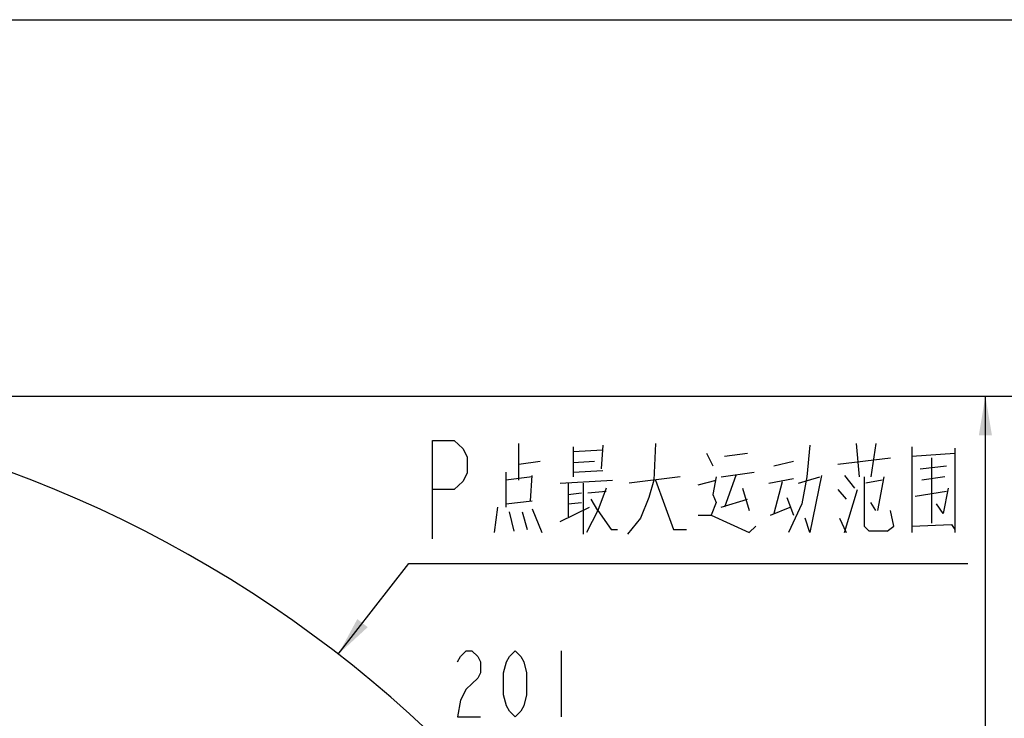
# Model space of a CAD drawing. Header units: millimetres. Extents: x 0 to 11890, y 0 to 8410.
# Tile 85 of 86: x 7962 to 9459, y 7347 to 8410. Entities that reach past the tile are written whole.
import ezdxf

# ---------------------------------------------------------------- set-up
doc = ezdxf.new("R2010")
doc.units = ezdxf.units.MM
doc.header["$LTSCALE"] = 653.95
doc.layers.get('0').update_dxf_attribs({"linetype": 'CONTINUOUS'})
for name, color, linetype in [('204101000043_DXF_DIMENSION', 7, 'CONTINUOUS'), ('R70-2000运动范围_DXF_FORMAT', 7, 'CONTINUOUS'), ('R70-2000运动范围_DXF_TEXT', 7, 'CONTINUOUS')]:
    doc.layers.add(name, color=color, linetype=linetype)
doc.styles.get("Standard").update_dxf_attribs({"font": 'txt', "width": 0.7})
doc.dimstyles.new('DIMSTYLE_10', dxfattribs={"dimtxt": 100, "dimasz": 60, "dimexe": 2, "dimexo": 0.2, "dimgap": 2.5, "dimtad": 1, "dimdec": 1, "dimdsep": 46, "dimtxsty": 'Standard', "dimblk": '_FILLED', "dimblk1": '_FILLED', "dimblk2": '_FILLED', "dimcen": 0.09, "dimclrt": 5, "dimazin": 2, "dimtp": 0.1, "dimtm": 0.1, "dimtfac": 1, "dimtdec": 1, "dimtofl": 0, "dimtmove": 0, "dimatfit": 3, "dimldrblk": '_FILLED', "dimfxl": 0, "dimtolj": 1, "dimarcsym": 0})
doc.dimstyles.new('DIMSTYLE_8', dxfattribs={"dimtxt": 100, "dimasz": 60, "dimexe": 2, "dimexo": 0.2, "dimgap": 2.5, "dimtad": 0, "dimtih": 1, "dimtoh": 1, "dimdec": 1, "dimdsep": 46, "dimtxsty": 'Standard', "dimblk": '_FILLED', "dimblk1": '_FILLED', "dimblk2": '_FILLED', "dimcen": 0.09, "dimclrt": 5, "dimazin": 2, "dimtp": 0.1, "dimtm": 0.1, "dimtfac": 1, "dimtdec": 1, "dimtofl": 0, "dimtmove": 0, "dimatfit": 3, "dimldrblk": '_FILLED', "dimfxl": 0, "dimtolj": 1, "dimarcsym": 0})

# ---------------------------------------------------------------- blocks, each defined once
blk = doc.blocks.new('*D25')
at = {"layer": '204101000043_DXF_DIMENSION', "color": 2, "linetype": 'Continuous'}
blk.add_line((7302.4, 7837.5), (9400, 7837.5), dxfattribs=at)
blk = doc.blocks.new('_FILLED')
at = {"color": 0, "linetype": 'ByBlock'}
blk.add_solid([(0, 0), (-1, 0.167), (-1, -0.167)], dxfattribs=at)
blk = doc.blocks.new('*D32')
at = {"layer": '204101000043_DXF_DIMENSION', "color": 2, "linetype": 'Continuous'}
for p, q in [((7302.4, 7837.5), (10002.2, 7837.5)), ((9982.2, 7837.5), (9982.2, 6097.6)), ((9982.2, 4357.6), (9982.2, 6097.6)), ((7917.6, 4357.6), (10002.2, 4357.6))]:
    blk.add_line(p, q, dxfattribs=at)
at = {"layer": '204101000043_DXF_DIMENSION', "color": 2, "linetype": 'Continuous', "xscale": 60, "yscale": 60, "zscale": 60}
for p, rotation in [((9982.2, 7837.5), 90), ((9982.2, 4357.6), 270)]:
    blk.add_blockref('_FILLED', p, dxfattribs=dict(at, rotation=rotation))

msp = doc.modelspace()

# ---------------------------------------------------------------- linework, layer by layer
at = {"color": 2, "linetype": 'Continuous'}
msp.add_line((9429.962, 4357.639), (9429.962, 7837.54), dxfattribs=at)
msp.add_arc((7300.437, 5970.181), 1867.359, 315, 180, dxfattribs=at)
msp.add_solid([(9429.962, 7837.54), (9439.962, 7777.54), (9419.962, 7777.54)], dxfattribs=at)
at = {"layer": '204101000043_DXF_DIMENSION', "color": 5, "linetype": 'Continuous'}
msp.add_line((8784.912, 7449.845), (8784.912, 7349.845), dxfattribs=at)
for points in [[(8627.411, 7433.179), (8631.787, 7441.512), (8640.536, 7449.845), (8649.286, 7449.845), (8658.037, 7441.512), (8662.411, 7433.179), (8662.411, 7416.511), (8658.037, 7408.178), (8649.286, 7399.845), (8640.536, 7391.511), (8631.787, 7374.845), (8627.411, 7349.845), (8662.411, 7349.845)], [(8714.911, 7349.845), (8706.161, 7358.178), (8701.787, 7366.511), (8697.412, 7383.178), (8697.412, 7416.511), (8701.787, 7433.179), (8706.161, 7441.512), (8714.911, 7449.845), (8723.662, 7441.512), (8728.037, 7433.179), (8732.412, 7416.511), (8732.412, 7383.178), (8728.037, 7366.511), (8723.662, 7358.178), (8714.911, 7349.845)]]:
    msp.add_lwpolyline(points, dxfattribs=at)
at = {"layer": 'R70-2000运动范围_DXF_FORMAT', "color": 7, "linetype": 'Continuous'}
msp.add_line((0, 8410), (11890, 8410), dxfattribs=at)
at = {"layer": 'R70-2000运动范围_DXF_TEXT', "color": 5, "linetype": 'Continuous'}
for p, q in [((8720.747, 7709.654), (8720.747, 7765.299)), ((8803.247, 7760.461), (8803.247, 7714.493)), ((8803.247, 7753.202), (8848.247, 7755.621)), ((8848.247, 7762.88), (8845.747, 7726.59)), ((8928.247, 7765.299), (8925.747, 7709.654)), ((9233.248, 7765.299), (9238.247, 7714.493)), ((9263.247, 7765.299), (9255.747, 7714.493)), ((9318.248, 7760.461), (9318.248, 7629.815)), ((9383.247, 7758.041), (9383.247, 7629.815)), ((9005.748, 7750.783), (9015.747, 7731.428)), ((9033.248, 7745.944), (9068.247, 7750.783)), ((9205.747, 7733.847), (9285.747, 7743.525)), ((9318.248, 7745.944), (9383.247, 7750.783)), ((9348.247, 7743.525), (9348.247, 7644.331)), ((8720.747, 7733.847), (8753.247, 7738.686)), ((8803.247, 7736.267), (8835.748, 7738.686)), ((9108.247, 7731.428), (9138.247, 7738.686)), ((9330.747, 7726.59), (9370.747, 7731.428)), ((8700.747, 7721.751), (8700.747, 7668.525)), ((8740.747, 7714.493), (8700.747, 7709.654)), ((8738.247, 7678.202), (8740.747, 7716.912)), ((8783.247, 7704.815), (8863.248, 7709.654)), ((8803.247, 7721.751), (8848.247, 7724.17)), ((8965.747, 7714.493), (8888.247, 7704.815)), ((8993.247, 7702.396), (9020.747, 7709.654)), ((9028.247, 7714.493), (9078.247, 7721.751)), ((9050.747, 7716.912), (9033.248, 7668.525)), ((9100.747, 7704.815), (9138.247, 7712.073)), ((9145.748, 7704.815), (9178.247, 7714.493)), ((9215.747, 7716.912), (9230.748, 7697.557)), ((9245.747, 7714.493), (9245.747, 7639.492)), ((9273.247, 7709.654), (9248.247, 7704.815)), ((9275.747, 7714.493), (9265.747, 7663.686)), ((9368.247, 7714.493), (9333.247, 7709.654)), ((8795.747, 7704.815), (8795.747, 7654.009)), ((8818.247, 7704.815), (8818.247, 7627.396)), ((9060.748, 7697.557), (9070.747, 7663.686)), ((9120.747, 7707.234), (9108.247, 7658.848)), ((9205.747, 7695.138), (9218.247, 7680.622)), ((9215.747, 7629.815), (9235.747, 7695.138)), ((8795.747, 7687.88), (8815.747, 7690.299)), ((8825.747, 7690.299), (8853.247, 7692.719)), ((9028.247, 7668.525), (9068.247, 7680.622)), ((9128.247, 7683.041), (9138.247, 7656.428)), ((9323.247, 7685.46), (9370.747, 7692.719)), ((8688.247, 7668.525), (8683.247, 7629.815)), ((8700.747, 7673.363), (8740.747, 7678.202)), ((8740.747, 7666.105), (8755.747, 7629.815)), ((8783.247, 7646.751), (8828.247, 7668.525)), ((8795.747, 7673.363), (8815.747, 7675.783)), ((9103.247, 7656.428), (9133.247, 7668.525)), ((9263.247, 7663.686), (9255.747, 7675.783)), ((8705.747, 7661.267), (8713.247, 7632.234)), ((8725.747, 7661.267), (8733.247, 7634.654)), ((8840.747, 7663.686), (8823.247, 7629.815)), ((9208.247, 7651.589), (9218.247, 7629.815))]:
    msp.add_line(p, q, dxfattribs=at)
at = {"layer": 'R70-2000运动范围_DXF_TEXT', "color": 2, "linetype": 'Continuous'}
for p, q in [((8446.131, 7444.771), (8553.247, 7582.638)), ((8553.247, 7582.638), (8563.247, 7582.638)), ((8563.247, 7582.638), (9403.247, 7582.638))]:
    msp.add_line(p, q, dxfattribs=at)
at = {"layer": 'R70-2000运动范围_DXF_TEXT', "color": 5, "linetype": 'Continuous'}
for points in [[(8589.497, 7620.138), (8589.497, 7770.138), (8622.31, 7770.138), (8635.435, 7757.638), (8641.997, 7745.138), (8641.997, 7720.138), (8635.435, 7707.638), (8622.31, 7695.138), (8589.497, 7695.138)], [(9163.247, 7762.88), (9158.247, 7714.493), (9150.747, 7673.363), (9130.747, 7629.815)], [(8925.747, 7709.654), (8918.247, 7683.041), (8905.747, 7651.589), (8885.747, 7627.396)], [(8928.247, 7709.654), (8955.747, 7634.654), (8975.748, 7634.654)], [(9020.747, 7714.493), (9015.747, 7687.88), (9020.747, 7675.783), (9013.247, 7656.428)], [(9180.747, 7716.912), (9163.247, 7629.815), (9155.747, 7651.589)], [(8853.247, 7697.557), (8840.747, 7663.686), (8830.747, 7680.622)], [(9373.248, 7697.557), (9365.747, 7658.848), (9355.747, 7673.363)], [(8840.747, 7663.686), (8860.747, 7634.654), (8870.747, 7634.654)], [(8993.247, 7656.428), (9013.247, 7656.428), (9070.747, 7629.815), (9080.747, 7639.492)], [(9280.747, 7632.234), (9290.747, 7639.492), (9285.747, 7663.686)], [(9280.747, 7632.234), (9253.247, 7632.234), (9245.747, 7639.492)], [(9318.248, 7639.492), (9378.247, 7641.912), (9383.247, 7634.654)]]:
    msp.add_lwpolyline(points, dxfattribs=at)
at = {"layer": 'R70-2000运动范围_DXF_TEXT', "color": 2, "linetype": 'Continuous'}
msp.add_solid([(8475.046, 7498.286), (8446.131, 7444.771), (8490.84, 7486.016)], dxfattribs=at)

# ---------------------------------------------------------------- dimensions: what is measured, and where the dimension line sits
at = {"layer": '204101000043_DXF_DIMENSION', "color": 2, "linetype": 'Continuous'}
dim = msp.add_ordinate_dim(feature_location=(7302.437, 7837.54), offset=(2097.525, 0), dtype=0, origin=(7300.437, 5381.181), dimstyle='DIMSTYLE_8', override={"dimgap": 25.000324, "dimtad": 1, "dimtih": 0, "dimtoh": 0}, dxfattribs=at)
dim.commit()
dim.dimension.update_dxf_attribs({"geometry": '*D25', "text_midpoint": (9449.962, 7862.54)})
dim = msp.add_linear_dim(base=(9982.25, 4357.639), p1=(7302.237, 7837.54), p2=(7917.42, 4357.639), angle=270, dimstyle='DIMSTYLE_10', dxfattribs=at)
dim.commit()
dim.dimension.update_dxf_attribs({"geometry": '*D32', "text_midpoint": (9982.25, 5887.589), "dimtype": 160})

doc.saveas('drawing.dxf')
